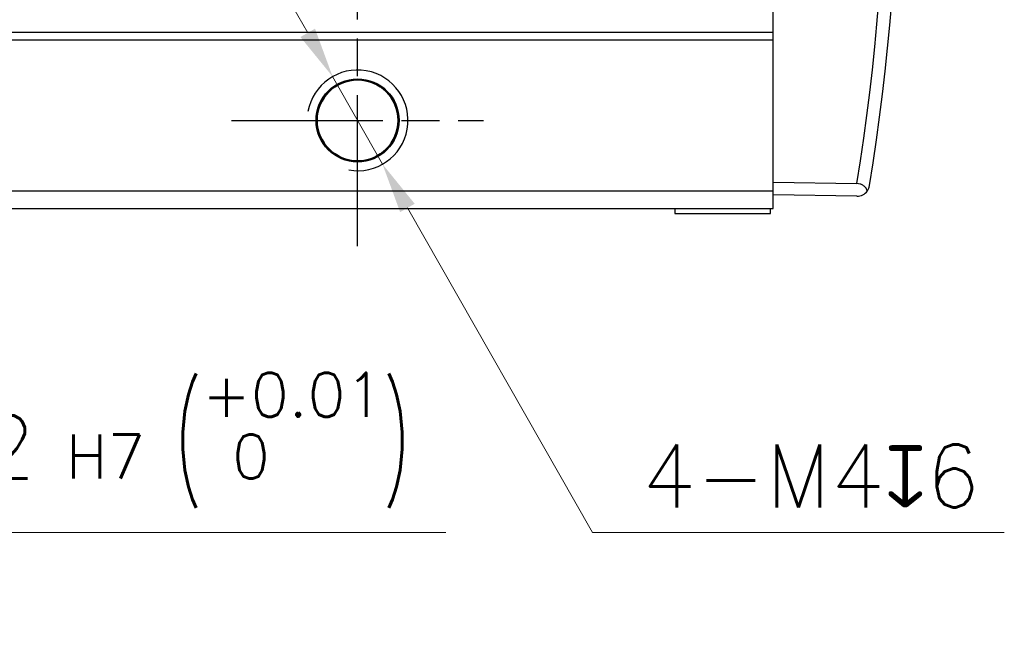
# Model space of a CAD drawing. Header units: millimetres. Extents: x 399 to 6076, y -1991 to 1602.
# Tile 207 of 256: x 4132 to 4171, y 617 to 642. Entities that reach past the tile are written whole.
import ezdxf

# ---------------------------------------------------------------- set-up
doc = ezdxf.new("R2010")
doc.units = ezdxf.units.MM
doc.linetypes.add('AM_ISO08W050', pattern=[18, 12, -1.5, 3, -1.5])
doc.linetypes.add('AM_ISO08W050x2', pattern=[9, 6, -0.75, 1.5, -0.75])
for name, color, linetype, lineweight in [('AM_0', 7, 'Continuous', 50), ('AM_4', 3, 'Continuous', 25), ('AM_5', 3, 'Continuous', 25), ('AM_7', 4, 'AM_ISO08W050', 25)]:
    doc.layers.add(name, color=color, linetype=linetype, lineweight=lineweight)
doc.layers.add('S20', color=7, linetype='Continuous')
doc.styles.add('尺寸標註', font='romans.shx', dxfattribs={"bigfont": 'CHINESET.SHX'})
doc.dimstyles.new('複本 CNS2-1$3', dxfattribs={"dimtxt": 2.5, "dimasz": 2, "dimexe": 1, "dimexo": 1, "dimgap": 1, "dimtad": 1, "dimtoh": 1, "dimdsep": 46, "dimtxsty": '尺寸標註', "dimcen": 0, "dimclrd": 2, "dimclre": 2, "dimclrt": 3, "dimadec": 0, "dimazin": 2, "dimtp": 0.1, "dimtm": 0.1, "dimtfac": 0.71, "dimtmove": 0, "dimatfit": 0, "dimfxl": 0, "dimlwd": 13, "dimlwe": 13, "dimarcsym": 0})

# ---------------------------------------------------------------- blocks, each defined once
blk = doc.blocks.new('S20-上視')
at = {"layer": 'S20', "linetype": 'Continuous', "lineweight": 25}
for p, q in [((36.009, -8.503), (36.009, 8.503)), ((-35.991, -8.503), (36.009, -8.503)), ((36.009, -8.803), (36.009, -8.503)), ((-35.991, -8.803), (36.009, -8.803)), ((36.009, -14.803), (36.009, -8.803)), ((40.533, -9.322), (40.533, -9.322)), ((40.501, -9.623), (40.501, -9.623)), ((36.009, -14.45), (39.336, -14.508)), ((39.867, -14.407), (39.868, -14.401)), ((39.915, -14.108), (39.915, -14.102)), ((-35.991, -14.803), (36.009, -14.803)), ((36.009, -15.5), (36.009, -14.803)), ((39.336, -15.008), (36.009, -14.95)), ((-35.991, -15.5), (36.009, -15.5)), ((32.109, -15.5), (32.109, -15.7)), ((35.909, -15.7), (35.909, -15.5)), ((32.109, -15.7), (32.939, -15.7)), ((32.939, -15.7), (35.909, -15.7))]:
    blk.add_line(p, q, dxfattribs=at)
blk.add_circle((19.509, -12), 1.65, dxfattribs=at)
for centre, radius, start, end in [((-50.5, 0), 91, 350.82637, 9.17373), ((-50.491, 0), 91.5, 350.82617, 9.17383), ((39.345, -14.508), 0.5, 269, 324.2813)]:
    blk.add_arc(centre, radius, start, end, dxfattribs=at)
for points, knots in [([(39.751, -14.8), (39.75, -14.798), (39.734, -14.75), (39.689, -14.667), (39.585, -14.576), (39.466, -14.52), (39.38, -14.512), (39.336, -14.508)], [0, 0, 0, 0, 0.012248, 0.337726, 0.587687, 0.791528, 1, 1, 1, 1]), ([(39.751, -14.8), (39.788, -14.732), (39.826, -14.663), (39.838, -14.589), (39.838, -14.588)], [0, 0, 0, 0, 0.985969, 1, 1, 1, 1])]:
    blk.add_open_spline(points, degree=3, knots=knots, dxfattribs=at)
blk = doc.blocks.new('*U14')
at = {"layer": 'AM_0'}
blk.add_circle((1802.515, 5441.238), 1.621, dxfattribs=at)
at = {"layer": 'AM_4'}
blk.add_arc((1802.515, 5441.238), 2, 260, 170, dxfattribs=at)
at = {"layer": 'AM_7', "linetype": 'AM_ISO08W050x2'}
for p, q in [((1802.515, 5436.238), (1802.515, 5446.238)), ((1797.515, 5441.238), (1807.515, 5441.238))]:
    blk.add_line(p, q, dxfattribs=at)
blk = doc.blocks.new('*D275')
at = {"layer": 'AM_5', "color": 2, "lineweight": 13}
for p, q in [((4114.089, 641.259), (4113.331, 643.11)), ((4114.847, 639.408), (4115.983, 636.631)), ((4116.741, 634.781), (4122.115, 621.653)), ((4122.115, 621.653), (4148.925, 621.653))]:
    blk.add_line(p, q, dxfattribs=at)
at = {"layer": 'AM_5', "color": 2}
for points in [[(4114.397, 641.385), (4113.78, 641.132), (4114.847, 639.408)], [(4117.049, 634.907), (4116.432, 634.654), (4115.983, 636.631)]]:
    blk.add_solid(points, dxfattribs=at)
at = {"layer": 'Defpoints', "color": 0}
for p in [(4114.847, 639.408), (4115.983, 636.631)]:
    blk.add_point(p, dxfattribs=at)
at = {"layer": 'AM_5', "color": 3, "insert": (4136.02, 625.32), "char_height": 2.5, "attachment_point": 5, "style": '尺寸標註'}
blk.add_mtext('∅3{\\Famgdt;x}2{}{\\H0.7x;\\C3; H7 {\\H2x;\\W0.5;(}\\S+0.01^  0;{\\H2x;\\W0.5;)}}', dxfattribs=at)
blk = doc.blocks.new('*D295')
at = {"layer": 'AM_5', "color": 2, "lineweight": 13}
for p, q in [((4143.435, 641.495), (4142.445, 643.233)), ((4144.425, 639.757), (4146.405, 636.282)), ((4147.395, 634.544), (4154.738, 621.653)), ((4154.738, 621.653), (4171.095, 621.653))]:
    blk.add_line(p, q, dxfattribs=at)
at = {"layer": 'AM_5', "color": 2}
for points in [[(4143.725, 641.66), (4143.145, 641.33), (4144.425, 639.757)], [(4147.684, 634.709), (4147.105, 634.379), (4146.405, 636.282)]]:
    blk.add_solid(points, dxfattribs=at)
at = {"layer": 'Defpoints', "color": 0}
for p in [(4144.425, 639.757), (4146.405, 636.282)]:
    blk.add_point(p, dxfattribs=at)
at = {"layer": 'AM_5', "color": 3, "insert": (4163.416, 623.903), "char_height": 2.5, "attachment_point": 5, "style": '尺寸標註'}
blk.add_mtext('4-M4{\\Famgdt;x}6', dxfattribs=at)

msp = doc.modelspace()

# ---------------------------------------------------------------- block references
at = {"layer": 'AM_0'}
msp.add_blockref('*U14', (2342.9, -4803.218), dxfattribs=at)
at = {"layer": 'S20'}
msp.add_blockref('S20-上視', (4125.906, 650.02), dxfattribs=at)

# ---------------------------------------------------------------- dimensions: what is measured, and where the dimension line sits
at = {"layer": 'AM_5'}
for p1, p2, text, override, picture, middle in [((4144.425, 639.757), (4146.405, 636.282), '4-M4{\\Famgdt;x}6', {"dimdec": 1}, '*D295', (4163.416, 621.653)), ((4114.847, 639.408), (4115.983, 636.631), '<>{\\Famgdt;x}2{}{\\H0.7x;\\C3; H7 {\\H2x;\\W0.5;(}\\S+0.01^  0;{\\H2x;\\W0.5;)}}', {"dimdec": 1, "dimtp": 0.1, "dimtm": 0.1, "dimtdec": 2, "dimtzin": 8}, '*D275', (4136.02, 621.653))]:
    dim = msp.add_diameter_dim_2p(p1=p1, p2=p2, text=text, dimstyle='複本 CNS2-1$3', override=override, dxfattribs=at)
    dim.commit()
    dim.dimension.update_dxf_attribs({"geometry": picture, "text_midpoint": middle, "dimtype": 163})

doc.saveas('drawing.dxf')
